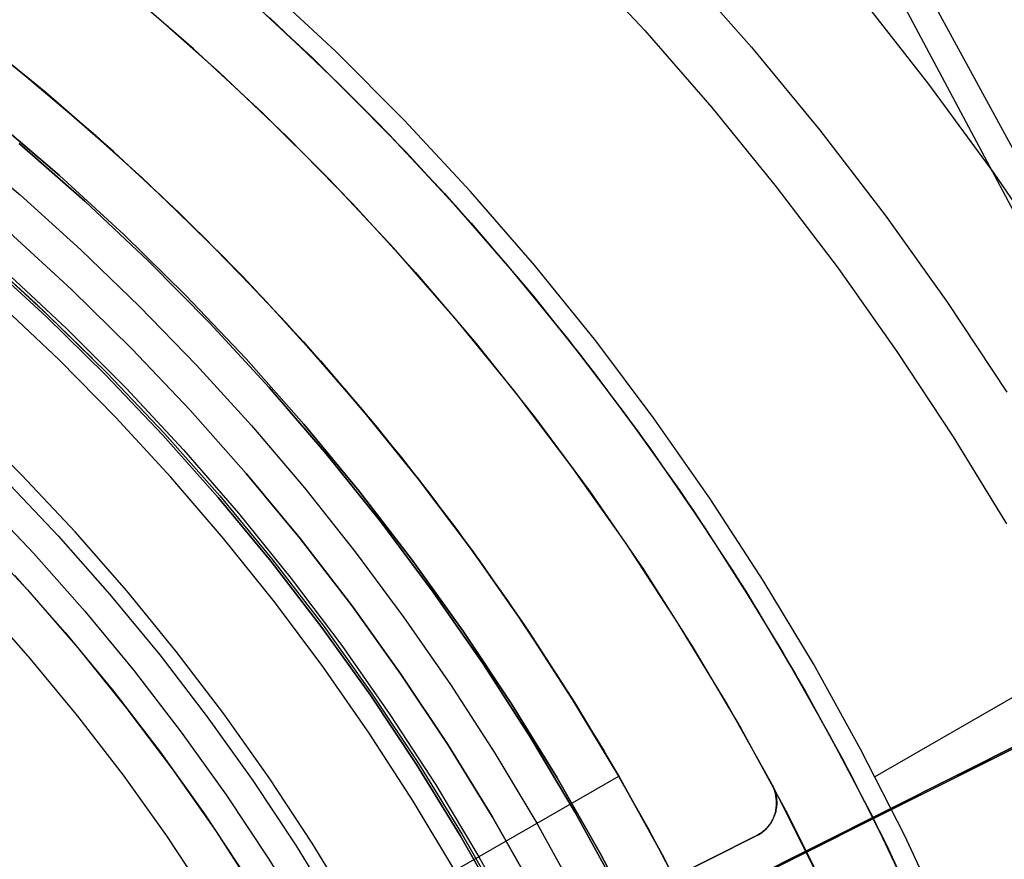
# Model space of a CAD drawing. Header units: millimetres. Extents: x 10802 to 11966, y -167 to 850.
# Tile 148 of 182: x 11427 to 11453, y 515 to 538. Entities that reach past the tile are written whole.
import ezdxf

# ---------------------------------------------------------------- set-up
doc = ezdxf.new("R2010")
doc.units = ezdxf.units.MM
for name, color, linetype in [('1', 7, 'Continuous'), ('color', 7, 'Continuous'), ('luz', 7, 'Continuous')]:
    doc.layers.add(name, color=color, linetype=linetype)

msp = doc.modelspace()

# ---------------------------------------------------------------- linework, layer by layer
at = {"layer": '1', "color": 29, "true_color": 0x4d342b}
for p, q in [((11486.118, 474.376, 59.449), (11430.016, 577.413, 59.561)), ((11429.749, 577.262, 65.657), (11484.873, 473.662, 65.657)), ((11435.124, 537.13, 65.657), (11433.205, 538.923, 65.657)), ((11432.833, 538.511, 46.264), (11434.737, 536.731, 46.264)), ((11432.833, 538.511, 34.462), (11434.737, 536.731, 34.462)), ((11432.833, 538.511, 40.363), (11434.737, 536.731, 40.363)), ((11451.118, 536.242, 59.543), (11449.56, 538.229, 59.551)), ((11427.327, 536.016, 42.462), (11425.452, 537.54, 42.462)), ((11425.452, 537.54, 51.512), (11427.327, 536.016, 51.512)), ((11436.978, 535.271, 65.657), (11435.124, 537.13, 65.657)), ((11426.438, 536.75, 59.568), (11428.197, 535.269, 59.568)), ((11426.439, 536.751, 60.562), (11428.198, 535.27, 60.562)), ((11426.439, 536.751, 60.065), (11428.198, 535.27, 60.065)), ((11434.737, 536.731, 46.264), (11436.578, 534.885, 46.264)), ((11434.737, 536.731, 34.462), (11436.578, 534.885, 34.462)), ((11434.737, 536.731, 40.363), (11436.578, 534.885, 40.363)), ((11452.877, 533.845, 59.534), (11451.118, 536.242, 59.543)), ((11429.147, 534.429, 42.462), (11427.327, 536.016, 42.462)), ((11427.327, 536.016, 51.512), (11429.147, 534.429, 51.512)), ((11428.197, 535.269, 59.568), (11429.907, 533.73, 59.568)), ((11428.198, 535.27, 60.562), (11429.908, 533.732, 60.562)), ((11428.198, 535.27, 60.065), (11429.908, 533.732, 60.065)), ((11438.767, 533.348, 65.657), (11436.978, 535.271, 65.657)), ((11436.578, 534.885, 46.264), (11438.354, 532.977, 46.264)), ((11436.578, 534.885, 34.462), (11438.354, 532.977, 34.462)), ((11436.578, 534.885, 40.363), (11438.354, 532.977, 40.363)), ((11424.947, 534.681, 63.109), (11426.629, 533.259, 63.109)), ((11430.912, 532.779, 42.462), (11429.147, 534.429, 42.462)), ((11429.147, 534.429, 51.512), (11430.912, 532.779, 51.512)), ((11454.554, 531.391, 59.524), (11452.877, 533.845, 59.534)), ((11429.907, 533.73, 59.568), (11431.565, 532.136, 59.568)), ((11429.908, 533.732, 60.562), (11431.566, 532.137, 60.562)), ((11429.908, 533.732, 60.065), (11431.566, 532.137, 60.065)), ((11440.488, 531.365, 65.657), (11438.767, 533.348, 65.657)), ((11426.629, 533.259, 63.109), (11428.263, 531.783, 63.109)), ((11432.618, 531.069, 42.462), (11430.912, 532.779, 42.462)), ((11430.912, 532.779, 51.512), (11432.618, 531.069, 51.512)), ((11438.354, 532.977, 46.264), (11440.063, 531.008, 46.264)), ((11438.354, 532.977, 34.462), (11440.063, 531.008, 34.462)), ((11438.354, 532.977, 40.363), (11440.063, 531.008, 40.363)), ((11431.565, 532.136, 59.568), (11433.17, 530.488, 59.568)), ((11431.566, 532.137, 60.562), (11433.171, 530.489, 60.562)), ((11431.566, 532.137, 60.065), (11433.171, 530.489, 60.065)), ((11428.263, 531.783, 63.109), (11429.848, 530.253, 63.109)), ((11426.232, 531.2, 76.062), (11427.886, 529.654, 76.062)), ((11442.139, 529.323, 65.657), (11440.488, 531.365, 65.657)), ((11434.263, 529.301, 42.462), (11432.618, 531.069, 42.462)), ((11432.618, 531.069, 51.512), (11434.263, 529.301, 51.512)), ((11440.063, 531.008, 46.264), (11441.701, 528.981, 46.264)), ((11440.063, 531.008, 34.462), (11441.701, 528.981, 34.462)), ((11440.063, 531.008, 40.363), (11441.701, 528.981, 40.363)), ((11433.17, 530.488, 59.568), (11434.719, 528.787, 59.568)), ((11433.171, 530.489, 60.562), (11434.72, 528.788, 60.562)), ((11433.171, 530.489, 60.065), (11434.72, 528.788, 60.065)), ((11427.68, 528.815, 65.657), (11426.096, 530.317, 65.657)), ((11429.848, 530.253, 63.109), (11431.381, 528.673, 63.109)), ((11427.886, 529.654, 76.062), (11429.485, 528.051, 76.062)), ((11435.846, 527.476, 42.462), (11434.263, 529.301, 42.462)), ((11434.263, 529.301, 51.512), (11435.846, 527.476, 51.512)), ((11443.718, 527.225, 65.657), (11442.139, 529.323, 65.657)), ((11429.212, 527.259, 65.657), (11427.68, 528.815, 65.657)), ((11434.719, 528.787, 59.568), (11436.21, 527.036, 59.568)), ((11434.72, 528.788, 60.562), (11436.211, 527.037, 60.562)), ((11434.72, 528.788, 60.065), (11436.211, 527.037, 60.065)), ((11441.701, 528.981, 46.264), (11443.269, 526.899, 46.264)), ((11441.701, 528.981, 34.462), (11443.269, 526.899, 34.462)), ((11441.701, 528.981, 40.363), (11443.269, 526.899, 40.363)), ((11431.381, 528.673, 63.109), (11432.862, 527.043, 63.109)), ((11429.485, 528.051, 76.062), (11431.028, 526.393, 76.062)), ((11437.365, 525.598, 42.462), (11435.846, 527.476, 42.462)), ((11435.846, 527.476, 51.512), (11437.365, 525.598, 51.512)), ((11430.691, 525.653, 65.657), (11429.212, 527.259, 65.657)), ((11445.224, 525.073, 65.657), (11443.718, 527.225, 65.657)), ((11432.862, 527.043, 63.109), (11434.289, 525.365, 63.109)), ((11436.21, 527.036, 59.568), (11437.644, 525.237, 59.568)), ((11436.211, 527.037, 60.562), (11437.644, 525.238, 60.562)), ((11436.211, 527.037, 60.065), (11437.644, 525.238, 60.065)), ((11443.269, 526.899, 46.264), (11444.763, 524.763, 46.264)), ((11443.269, 526.899, 34.462), (11444.763, 524.763, 34.462)), ((11443.269, 526.899, 40.363), (11444.763, 524.763, 40.363)), ((11431.028, 526.393, 76.062), (11432.512, 524.683, 76.062)), ((11432.114, 523.997, 65.657), (11430.691, 525.653, 65.657)), ((11438.818, 523.668, 42.462), (11437.365, 525.598, 42.462)), ((11437.365, 525.598, 51.512), (11438.818, 523.668, 51.512)), ((11434.289, 525.365, 63.109), (11435.659, 523.641, 63.109)), ((11437.644, 525.238, 60.562), (11439.017, 523.392, 60.562)), ((11437.644, 525.238, 60.065), (11439.017, 523.392, 60.065)), ((11437.644, 525.237, 59.568), (11439.016, 523.391, 59.568)), ((11446.653, 522.87, 65.657), (11445.224, 525.073, 65.657)), ((11432.512, 524.683, 76.062), (11433.936, 522.922, 76.062)), ((11444.763, 524.763, 46.264), (11446.182, 522.576, 46.264)), ((11444.763, 524.763, 34.462), (11446.182, 522.576, 34.462)), ((11444.763, 524.763, 40.363), (11446.182, 522.576, 40.363)), ((11425.417, 524.131, 70.562), (11426.825, 522.617, 70.562)), ((11433.481, 522.294, 65.657), (11432.114, 523.997, 65.657)), ((11435.659, 523.641, 63.109), (11436.972, 521.872, 63.109)), ((11440.202, 521.689, 42.462), (11438.818, 523.668, 42.462)), ((11438.818, 523.668, 51.512), (11440.202, 521.689, 51.512)), ((11439.016, 523.391, 59.568), (11440.327, 521.501, 59.568)), ((11439.017, 523.392, 60.562), (11440.328, 521.502, 60.562)), ((11439.017, 523.392, 60.065), (11440.328, 521.502, 60.065)), ((11433.936, 522.922, 76.062), (11435.297, 521.113, 76.062)), ((11448.005, 520.619, 65.657), (11446.653, 522.87, 65.657)), ((11449.667, 517.582, 65.657), (11458.722, 522.81, 65.657)), ((11426.825, 522.617, 70.562), (11428.181, 521.055, 70.562)), ((11446.182, 522.576, 46.264), (11447.524, 520.341, 46.264)), ((11446.182, 522.576, 34.462), (11447.524, 520.341, 34.462)), ((11446.182, 522.576, 40.363), (11447.524, 520.341, 40.363)), ((11434.789, 520.546, 65.657), (11433.481, 522.294, 65.657)), ((11436.972, 521.872, 63.109), (11438.226, 520.062, 63.109)), ((11441.517, 519.662, 42.462), (11440.202, 521.689, 42.462)), ((11440.202, 521.689, 51.512), (11441.517, 519.662, 51.512)), ((11440.327, 521.501, 59.568), (11441.575, 519.569, 59.568)), ((11440.328, 521.502, 60.562), (11441.576, 519.569, 60.562)), ((11440.328, 521.502, 60.065), (11441.576, 519.569, 60.065)), ((11435.297, 521.113, 76.062), (11436.595, 519.258, 76.062)), ((11428.181, 521.055, 70.562), (11429.481, 519.447, 70.562)), ((11436.036, 518.754, 65.657), (11434.789, 520.546, 65.657)), ((11449.278, 518.322, 65.657), (11448.005, 520.619, 65.657)), ((11447.524, 520.341, 46.264), (11448.788, 518.062, 46.264)), ((11447.524, 520.341, 34.462), (11448.788, 518.062, 34.462)), ((11447.524, 520.341, 40.363), (11448.788, 518.062, 40.363)), ((11438.226, 520.062, 63.109), (11439.42, 518.211, 63.109)), ((11442.761, 517.592, 42.462), (11441.517, 519.662, 42.462)), ((11441.517, 519.662, 51.512), (11442.761, 517.592, 51.512)), ((11441.575, 519.569, 59.568), (11442.759, 517.596, 59.568)), ((11441.576, 519.569, 60.562), (11442.759, 517.596, 60.562)), ((11441.576, 519.569, 60.065), (11442.759, 517.596, 60.065)), ((11429.481, 519.447, 70.562), (11430.725, 517.794, 70.562)), ((11436.595, 519.258, 76.062), (11437.828, 517.358, 76.062)), ((11437.223, 516.921, 65.657), (11436.036, 518.754, 65.657)), ((11439.42, 518.211, 63.109), (11440.553, 516.323, 63.109)), ((11450.471, 515.983, 65.657), (11449.278, 518.322, 65.657)), ((11448.788, 518.062, 46.264), (11449.972, 515.739, 46.264)), ((11448.788, 518.062, 34.462), (11449.972, 515.739, 34.462)), ((11448.788, 518.062, 40.363), (11449.972, 515.739, 40.363)), ((11430.725, 517.794, 70.562), (11431.91, 516.1, 70.562)), ((11438.346, 515.049, 65.657), (11442.759, 517.596, 60.562)), ((11442.759, 517.596, 59.568), (11443.876, 515.584, 59.568)), ((11442.759, 517.596, 60.562), (11442.759, 517.596, 59.568)), ((11442.759, 517.596, 60.562), (11443.876, 515.584, 60.562)), ((11442.759, 517.596, 60.065), (11443.876, 515.584, 60.065)), ((11443.932, 515.479, 42.462), (11442.761, 517.592, 42.462)), ((11442.761, 517.592, 51.512), (11443.932, 515.479, 51.512)), ((11437.828, 517.358, 76.062), (11438.994, 515.417, 76.062)), ((11438.346, 515.049, 65.657), (11437.223, 516.921, 65.657)), ((11440.553, 516.323, 63.109), (11441.623, 514.396, 63.109)), ((11431.91, 516.1, 70.562), (11433.036, 514.365, 70.562)), ((11451.582, 513.603, 65.657), (11450.471, 515.983, 65.657)), ((11443.876, 515.584, 59.568), (11444.926, 513.537, 59.568)), ((11443.876, 515.584, 60.562), (11444.926, 513.537, 60.562)), ((11443.876, 515.584, 60.065), (11444.926, 513.537, 60.065)), ((11449.972, 515.739, 46.264), (11451.074, 513.377, 46.264)), ((11449.972, 515.739, 34.462), (11451.074, 513.377, 34.462)), ((11449.972, 515.739, 40.363), (11451.074, 513.377, 40.363)), ((11438.994, 515.417, 76.062), (11440.092, 513.437, 76.062)), ((11445.029, 513.327, 42.462), (11443.932, 515.479, 42.462)), ((11443.932, 515.479, 51.512), (11445.029, 513.327, 51.512))]:
    msp.add_line(p, q, dxfattribs=at)
at = {"layer": '1', "color": 250, "true_color": 0x111111}
for p, q in [((11424.958, 537.923, 47.3), (11426.834, 536.427, 47.3)), ((11424.958, 537.923, 56.8), (11426.834, 536.427, 56.8)), ((11424.958, 537.923, 52.05), (11426.834, 536.427, 52.05)), ((11426.834, 536.427, 47.3), (11428.657, 534.868, 47.3)), ((11426.834, 536.427, 56.8), (11428.657, 534.868, 56.8)), ((11426.834, 536.427, 52.05), (11428.657, 534.868, 52.05)), ((11427.693, 533.779, 56.8), (11425.908, 535.307, 56.8)), ((11425.908, 535.307, 58.12), (11427.693, 533.779, 58.12)), ((11425.908, 535.307, 57.46), (11427.693, 533.779, 57.46)), ((11428.376, 533.093, 45.792), (11426.608, 534.65, 45.792)), ((11426.608, 534.65, 45.792), (11428.376, 533.093, 45.792)), ((11428.657, 534.868, 47.3), (11430.425, 533.246, 47.3)), ((11428.657, 534.868, 56.8), (11430.425, 533.246, 56.8)), ((11428.657, 534.868, 52.05), (11430.425, 533.246, 52.05)), ((11429.424, 532.192, 56.8), (11427.693, 533.779, 56.8)), ((11427.693, 533.779, 58.12), (11429.424, 532.192, 58.12)), ((11427.693, 533.779, 57.46), (11429.424, 532.192, 57.46)), ((11430.089, 531.476, 45.792), (11428.376, 533.093, 45.792)), ((11428.376, 533.093, 45.792), (11430.089, 531.476, 45.792)), ((11430.425, 533.246, 47.3), (11432.136, 531.564, 47.3)), ((11430.425, 533.246, 56.8), (11432.136, 531.564, 56.8)), ((11430.425, 533.246, 52.05), (11432.136, 531.564, 52.05)), ((11428.018, 530.711, 258.714), (11426.339, 532.252, 258.714)), ((11426.339, 532.252, 282.75), (11428.018, 530.711, 282.75)), ((11426.339, 532.252, 270.732), (11428.018, 530.711, 270.732)), ((11431.099, 530.545, 56.8), (11429.424, 532.192, 56.8)), ((11429.424, 532.192, 58.12), (11431.099, 530.545, 58.12)), ((11429.424, 532.192, 57.46), (11431.099, 530.545, 57.46)), ((11425.471, 531.766, 61.1), (11427.049, 530.336, 61.1)), ((11427.33, 529.986, 282.75), (11425.676, 531.503, 282.75)), ((11427.33, 529.986, 258.715), (11425.676, 531.503, 258.715)), ((11425.676, 531.503, 270.733), (11427.33, 529.986, 270.733)), ((11425.717, 531.549, 61.1), (11427.372, 530.031, 61.1)), ((11431.745, 529.801, 45.792), (11430.089, 531.476, 45.792)), ((11430.089, 531.476, 45.792), (11431.745, 529.801, 45.792)), ((11432.136, 531.564, 47.3), (11433.788, 529.824, 47.3)), ((11432.136, 531.564, 56.8), (11433.788, 529.824, 56.8)), ((11432.136, 531.564, 52.05), (11433.788, 529.824, 52.05)), ((11429.644, 529.114, 258.714), (11428.018, 530.711, 258.714)), ((11428.018, 530.711, 282.75), (11429.644, 529.114, 282.75)), ((11428.018, 530.711, 270.732), (11429.644, 529.114, 270.732)), ((11432.717, 528.841, 56.8), (11431.099, 530.545, 56.8)), ((11431.099, 530.545, 58.12), (11432.717, 528.841, 58.12)), ((11431.099, 530.545, 57.46), (11432.717, 528.841, 57.46)), ((11427.049, 530.336, 61.1), (11428.579, 528.855, 61.1)), ((11428.93, 528.413, 282.75), (11427.33, 529.986, 282.75)), ((11428.93, 528.413, 258.715), (11427.33, 529.986, 258.715)), ((11427.33, 529.986, 270.733), (11428.93, 528.413, 270.733)), ((11427.372, 530.031, 61.1), (11428.974, 528.456, 61.1)), ((11433.342, 528.069, 45.792), (11431.745, 529.801, 45.792)), ((11431.745, 529.801, 45.792), (11433.342, 528.069, 45.792)), ((11433.788, 529.824, 47.3), (11435.379, 528.028, 47.3)), ((11433.788, 529.824, 56.8), (11435.379, 528.028, 56.8)), ((11433.788, 529.824, 52.05), (11435.379, 528.028, 52.05)), ((11431.212, 527.462, 258.714), (11429.644, 529.114, 258.714)), ((11429.644, 529.114, 282.75), (11431.212, 527.462, 282.75)), ((11429.644, 529.114, 270.732), (11431.212, 527.462, 270.732)), ((11434.274, 527.083, 56.8), (11432.717, 528.841, 56.8)), ((11432.717, 528.841, 58.12), (11434.274, 527.083, 58.12)), ((11432.717, 528.841, 57.46), (11434.274, 527.083, 57.46)), ((11430.476, 526.786, 282.75), (11428.93, 528.413, 282.75)), ((11430.476, 526.786, 258.715), (11428.93, 528.413, 258.715)), ((11428.93, 528.413, 270.733), (11430.476, 526.786, 270.733)), ((11428.974, 528.456, 61.1), (11430.521, 526.827, 61.1)), ((11434.879, 526.283, 45.792), (11433.342, 528.069, 45.792)), ((11433.342, 528.069, 45.792), (11434.879, 526.283, 45.792)), ((11435.379, 528.028, 47.3), (11436.907, 526.179, 47.3)), ((11435.379, 528.028, 56.8), (11436.907, 526.179, 56.8)), ((11435.379, 528.028, 52.05), (11436.907, 526.179, 52.05)), ((11432.723, 525.756, 258.714), (11431.212, 527.462, 258.714)), ((11431.212, 527.462, 282.75), (11432.723, 525.756, 282.75)), ((11431.212, 527.462, 270.732), (11432.723, 525.756, 270.732)), ((11435.77, 525.272, 56.8), (11434.274, 527.083, 56.8)), ((11434.274, 527.083, 58.12), (11435.77, 525.272, 58.12)), ((11434.274, 527.083, 57.46), (11435.77, 525.272, 57.46)), ((11431.964, 525.106, 282.75), (11430.476, 526.786, 282.75)), ((11431.964, 525.106, 258.715), (11430.476, 526.786, 258.715)), ((11430.476, 526.786, 270.733), (11431.964, 525.106, 270.733)), ((11430.521, 526.827, 61.1), (11432.01, 525.146, 61.1)), ((11436.352, 524.445, 45.792), (11434.879, 526.283, 45.792)), ((11434.879, 526.283, 45.792), (11436.352, 524.445, 45.792)), ((11436.907, 526.179, 47.3), (11438.37, 524.277, 47.3)), ((11436.907, 526.179, 56.8), (11438.37, 524.277, 56.8)), ((11436.907, 526.179, 52.05), (11438.37, 524.277, 52.05)), ((11434.175, 524, 258.714), (11432.723, 525.756, 258.714)), ((11432.723, 525.756, 282.75), (11434.175, 524, 282.75)), ((11432.723, 525.756, 270.732), (11434.175, 524, 270.732)), ((11425.563, 525.104, 241.281), (11426.996, 523.595, 241.281)), ((11433.393, 523.376, 282.75), (11431.964, 525.106, 282.75)), ((11433.393, 523.376, 258.715), (11431.964, 525.106, 258.715)), ((11431.964, 525.106, 270.733), (11433.393, 523.376, 270.733)), ((11432.01, 525.146, 61.1), (11433.441, 523.414, 61.1)), ((11437.203, 523.411, 56.8), (11435.77, 525.272, 56.8)), ((11435.77, 525.272, 58.12), (11437.203, 523.411, 58.12)), ((11435.77, 525.272, 57.46), (11437.203, 523.411, 57.46)), ((11437.761, 522.556, 45.792), (11436.352, 524.445, 45.792)), ((11436.352, 524.445, 45.792), (11437.761, 522.556, 45.792)), ((11438.37, 524.277, 47.3), (11439.767, 522.327, 47.3)), ((11438.37, 524.277, 56.8), (11439.767, 522.327, 56.8)), ((11438.37, 524.277, 52.05), (11439.767, 522.327, 52.05)), ((11435.564, 522.194, 258.714), (11434.175, 524, 258.714)), ((11434.175, 524, 282.75), (11435.564, 522.194, 282.75)), ((11434.175, 524, 270.732), (11435.564, 522.194, 270.732)), ((11426.996, 523.595, 241.281), (11428.376, 522.037, 241.281)), ((11434.761, 521.598, 282.75), (11433.393, 523.376, 282.75)), ((11434.761, 521.598, 258.715), (11433.393, 523.376, 258.715)), ((11433.393, 523.376, 270.733), (11434.761, 521.598, 270.733)), ((11433.441, 523.414, 61.1), (11434.811, 521.634, 61.1)), ((11438.571, 521.501, 56.8), (11437.203, 523.411, 56.8)), ((11437.203, 523.411, 58.12), (11438.571, 521.501, 58.12)), ((11437.203, 523.411, 57.46), (11438.571, 521.501, 57.46)), ((11439.103, 520.621, 45.792), (11437.761, 522.556, 45.792)), ((11437.761, 522.556, 45.792), (11439.103, 520.621, 45.792)), ((11425.558, 522.275, 236.621), (11426.893, 520.768, 236.621)), ((11436.891, 520.341, 258.714), (11435.564, 522.194, 258.714)), ((11435.564, 522.194, 282.75), (11436.891, 520.341, 282.75)), ((11435.564, 522.194, 270.732), (11436.891, 520.341, 270.732)), ((11439.767, 522.327, 47.3), (11441.096, 520.329, 47.3)), ((11439.767, 522.327, 56.8), (11441.096, 520.329, 56.8)), ((11439.767, 522.327, 52.05), (11441.096, 520.329, 52.05)), ((11428.376, 522.037, 241.281), (11429.702, 520.432, 241.281)), ((11434.811, 521.634, 61.1), (11436.118, 519.808, 61.1)), ((11436.068, 519.773, 282.75), (11434.761, 521.598, 282.75)), ((11436.068, 519.773, 258.715), (11434.761, 521.598, 258.715)), ((11434.761, 521.598, 270.733), (11436.068, 519.773, 270.733)), ((11439.871, 519.545, 56.8), (11438.571, 521.501, 56.8)), ((11438.571, 521.501, 58.12), (11439.871, 519.545, 58.12)), ((11438.571, 521.501, 57.46), (11439.871, 519.545, 57.46)), ((11426.893, 520.768, 236.621), (11428.175, 519.215, 236.621)), ((11440.378, 518.639, 45.792), (11439.103, 520.621, 45.792)), ((11439.103, 520.621, 45.792), (11440.378, 518.64, 45.792)), ((11429.702, 520.432, 241.281), (11430.971, 518.783, 241.281)), ((11438.153, 518.444, 258.714), (11436.891, 520.341, 258.714)), ((11436.891, 520.341, 282.75), (11438.153, 518.444, 282.75)), ((11436.891, 520.341, 270.732), (11438.153, 518.444, 270.732)), ((11441.096, 520.329, 47.3), (11442.355, 518.286, 47.3)), ((11441.096, 520.329, 56.8), (11442.355, 518.286, 56.8)), ((11441.096, 520.329, 52.05), (11442.355, 518.286, 52.05)), ((11437.311, 517.905, 282.75), (11436.068, 519.773, 282.75)), ((11437.311, 517.905, 258.715), (11436.068, 519.773, 258.715)), ((11436.068, 519.773, 270.733), (11437.311, 517.905, 270.733)), ((11436.118, 519.808, 61.1), (11437.362, 517.938, 61.1)), ((11441.104, 517.545, 56.8), (11439.871, 519.545, 56.8)), ((11439.871, 519.545, 58.12), (11441.104, 517.545, 58.12)), ((11439.871, 519.545, 57.46), (11441.104, 517.545, 57.46)), ((11428.175, 519.215, 236.621), (11429.403, 517.62, 236.621)), ((11430.971, 518.783, 241.281), (11432.182, 517.091, 241.281)), ((11439.348, 516.504, 258.714), (11438.153, 518.444, 258.714)), ((11438.153, 518.444, 282.75), (11439.348, 516.504, 282.75)), ((11438.153, 518.444, 270.732), (11439.348, 516.504, 270.732)), ((11440.378, 518.64, 45.792), (11441.583, 516.615, 45.792)), ((11441.583, 516.615, 45.792), (11440.378, 518.639, 45.792)), ((11442.355, 518.286, 47.3), (11443.542, 516.202, 47.3)), ((11442.355, 518.286, 56.8), (11443.542, 516.202, 56.8)), ((11442.355, 518.286, 52.05), (11443.542, 516.202, 52.05)), ((11438.488, 515.994, 282.75), (11437.311, 517.905, 282.75)), ((11438.488, 515.994, 258.715), (11437.311, 517.905, 258.715)), ((11437.311, 517.905, 270.733), (11438.488, 515.994, 270.733)), ((11437.362, 517.938, 61.1), (11438.541, 516.026, 61.1)), ((11429.403, 517.62, 236.621), (11430.576, 515.982, 236.621)), ((11442.267, 515.504, 56.8), (11441.104, 517.545, 56.8)), ((11441.104, 517.545, 58.12), (11442.267, 515.504, 58.12)), ((11441.104, 517.545, 57.46), (11442.267, 515.504, 57.46)), ((11432.182, 517.091, 241.281), (11433.335, 515.358, 241.281)), ((11442.718, 514.551, 45.792), (11441.583, 516.615, 45.792)), ((11441.583, 516.615, 45.792), (11442.718, 514.551, 45.792)), ((11440.476, 514.524, 258.714), (11439.348, 516.504, 258.714)), ((11439.348, 516.504, 282.75), (11440.476, 514.524, 282.75)), ((11439.348, 516.504, 270.732), (11440.476, 514.524, 270.732)), ((11443.542, 516.202, 47.3), (11444.657, 514.077, 47.3)), ((11443.542, 516.202, 56.8), (11444.657, 514.077, 56.8)), ((11443.542, 516.202, 52.05), (11444.657, 514.077, 52.05)), ((11430.576, 515.982, 236.621), (11431.691, 514.306, 236.621)), ((11439.599, 514.045, 282.75), (11438.488, 515.994, 282.75)), ((11439.599, 514.045, 258.715), (11438.488, 515.994, 258.715)), ((11438.488, 515.994, 270.733), (11439.599, 514.045, 270.733)), ((11438.541, 516.026, 61.1), (11439.653, 514.074, 61.1)), ((11443.358, 513.424, 56.8), (11442.267, 515.504, 56.8)), ((11442.267, 515.504, 58.12), (11443.358, 513.424, 58.12)), ((11442.267, 515.504, 57.46), (11443.358, 513.424, 57.46)), ((11433.335, 515.358, 241.281), (11434.427, 513.587, 241.281))]:
    msp.add_line(p, q, dxfattribs=at)
at = {"layer": 'color', "color": 254, "true_color": 0xcad1ee}
for p, q in [((11449.621, 516.45, 13.408), (11518.81, 551.125, -19.579)), ((11515.777, 549.605, -20.307), (11437.186, 510.218, 17.162)), ((11441.588, 539.703, 8.272), (11443.463, 537.69, 8.272)), ((11444.422, 539.409, 9.65), (11446.338, 537.241, 9.65)), ((11431.302, 537.198, 14.26), (11429.385, 538.859, 14.26)), ((11432.618, 538.705, 13.408), (11434.496, 536.963, 13.408)), ((11430.11, 538.244, 34.462), (11431.993, 536.571, 34.462)), ((11430.11, 538.244, 24.361), (11431.993, 536.571, 24.361)), ((11433.347, 538.042, 34.462), (11435.222, 536.257, 34.462)), ((11433.347, 538.042, 23.935), (11435.222, 536.257, 23.935)), ((11443.463, 537.69, 8.272), (11445.27, 535.615, 8.272)), ((11433.161, 535.472, 14.26), (11431.302, 537.198, 14.26)), ((11446.338, 537.241, 9.65), (11448.177, 535.007, 9.65)), ((11434.496, 536.963, 13.408), (11436.313, 535.159, 13.408)), ((11431.993, 536.571, 34.462), (11433.818, 534.833, 34.462)), ((11431.993, 536.571, 24.361), (11433.818, 534.833, 24.361)), ((11435.222, 536.257, 34.462), (11437.034, 534.408, 34.462)), ((11435.222, 536.257, 23.935), (11437.034, 534.408, 23.935)), ((11434.959, 533.683, 14.26), (11433.161, 535.472, 14.26)), ((11445.27, 535.615, 8.272), (11447.006, 533.48, 8.272)), ((11436.313, 535.159, 13.408), (11438.068, 533.294, 13.408)), ((11448.177, 535.007, 9.65), (11449.938, 532.712, 9.65)), ((11433.818, 534.833, 34.462), (11435.582, 533.033, 34.462)), ((11433.818, 534.833, 24.361), (11435.582, 533.033, 24.361)), ((11437.034, 534.408, 34.462), (11438.782, 532.497, 34.462)), ((11437.034, 534.408, 23.935), (11438.782, 532.497, 23.935)), ((11436.694, 531.832, 14.26), (11434.959, 533.683, 14.26)), ((11438.068, 533.294, 13.408), (11439.758, 531.369, 13.408)), ((11447.006, 533.48, 8.272), (11448.669, 531.289, 8.272)), ((11435.582, 533.033, 34.462), (11437.283, 531.173, 34.462)), ((11435.582, 533.033, 24.361), (11437.283, 531.173, 24.361)), ((11438.782, 532.497, 34.462), (11440.462, 530.527, 34.462)), ((11438.782, 532.497, 23.935), (11440.462, 530.527, 23.935)), ((11449.938, 532.712, 9.65), (11451.619, 530.357, 9.65)), ((11438.363, 529.922, 14.26), (11436.694, 531.832, 14.26)), ((11437.283, 531.173, 34.462), (11438.918, 529.256, 34.462)), ((11437.283, 531.173, 24.361), (11438.918, 529.256, 24.361)), ((11439.758, 531.369, 13.408), (11441.381, 529.389, 13.408)), ((11448.669, 531.289, 8.272), (11450.258, 529.043, 8.272)), ((11440.462, 530.527, 34.462), (11442.073, 528.501, 34.462)), ((11440.462, 530.527, 23.935), (11442.073, 528.501, 23.935)), ((11451.619, 530.357, 9.65), (11453.218, 527.945, 9.65)), ((11439.965, 527.955, 14.26), (11438.363, 529.922, 14.26)), ((11441.381, 529.389, 13.408), (11442.936, 527.354, 13.408)), ((11438.918, 529.256, 34.462), (11440.487, 527.283, 34.462)), ((11438.918, 529.256, 24.361), (11440.487, 527.283, 24.361)), ((11450.258, 529.043, 8.272), (11451.771, 526.744, 8.272)), ((11442.073, 528.501, 34.462), (11443.614, 526.42, 34.462)), ((11442.073, 528.501, 23.935), (11443.614, 526.42, 23.935)), ((11441.497, 525.934, 14.26), (11439.965, 527.955, 14.26)), ((11426.663, 525.718, 21.262), (11425.165, 527.207, 21.262)), ((11426.663, 525.718, 19.162), (11425.165, 527.207, 19.162)), ((11426.663, 525.718, 20.212), (11425.165, 527.207, 20.212)), ((11440.487, 527.283, 34.462), (11441.986, 525.258, 34.462)), ((11440.487, 527.283, 24.361), (11441.986, 525.258, 24.361)), ((11442.936, 527.354, 13.408), (11444.42, 525.267, 13.408)), ((11451.771, 526.744, 8.272), (11453.205, 524.397, 8.272)), ((11443.614, 526.42, 34.462), (11445.081, 524.287, 34.462)), ((11443.614, 526.42, 23.935), (11445.081, 524.287, 23.935)), ((11442.959, 523.861, 14.26), (11441.497, 525.934, 14.26)), ((11426.203, 525.605, 17.162), (11427.653, 524.074, 17.162)), ((11428.109, 524.179, 21.262), (11426.663, 525.718, 21.262)), ((11428.109, 524.179, 19.162), (11426.663, 525.718, 19.162)), ((11428.109, 524.179, 20.212), (11426.663, 525.718, 20.212)), ((11441.986, 525.258, 34.462), (11443.414, 523.182, 34.462)), ((11441.986, 525.258, 24.361), (11443.414, 523.182, 24.361)), ((11444.42, 525.267, 13.408), (11445.833, 523.13, 13.408)), ((11445.081, 524.287, 34.462), (11446.474, 522.104, 34.462)), ((11445.081, 524.287, 23.935), (11446.474, 522.104, 23.935)), ((11427.653, 524.074, 17.162), (11429.049, 522.493, 17.162)), ((11429.502, 522.591, 21.262), (11428.109, 524.179, 21.262)), ((11429.502, 522.591, 19.162), (11428.109, 524.179, 19.162)), ((11429.502, 522.591, 20.212), (11428.109, 524.179, 20.212)), ((11444.347, 521.738, 14.26), (11442.959, 523.861, 14.26)), ((11426.486, 523.004, 19.162), (11427.846, 521.464, 19.162)), ((11426.486, 523.004, 17.162), (11427.846, 521.464, 17.162)), ((11426.486, 523.004, 18.162), (11427.846, 521.464, 18.162)), ((11443.414, 523.182, 34.462), (11444.77, 521.057, 34.462)), ((11443.414, 523.182, 24.361), (11444.77, 521.057, 24.361)), ((11445.833, 523.13, 13.408), (11447.171, 520.947, 13.408)), ((11429.049, 522.493, 17.162), (11430.39, 520.865, 17.162)), ((11430.839, 520.956, 21.262), (11429.502, 522.591, 21.262)), ((11430.839, 520.956, 19.162), (11429.502, 522.591, 19.162)), ((11430.839, 520.956, 20.212), (11429.502, 522.591, 20.212)), ((11446.474, 522.104, 34.462), (11447.791, 519.875, 34.462)), ((11446.474, 522.104, 23.935), (11447.791, 519.875, 23.935)), ((11445.661, 519.568, 14.26), (11444.347, 521.738, 14.26)), ((11427.846, 521.464, 19.162), (11429.152, 519.879, 19.162)), ((11427.846, 521.464, 17.162), (11429.152, 519.879, 17.162)), ((11427.846, 521.464, 18.162), (11429.152, 519.879, 18.162)), ((11430.39, 520.865, 17.162), (11431.673, 519.192, 17.162)), ((11432.119, 519.276, 21.262), (11430.839, 520.956, 21.262)), ((11432.119, 519.276, 19.162), (11430.839, 520.956, 19.162)), ((11432.119, 519.276, 20.212), (11430.839, 520.956, 20.212)), ((11444.77, 521.057, 34.462), (11446.052, 518.888, 34.462)), ((11444.77, 521.057, 24.361), (11446.052, 518.888, 24.361)), ((11447.171, 520.947, 13.408), (11448.434, 518.719, 13.408)), ((11429.152, 519.879, 19.162), (11430.402, 518.249, 19.162)), ((11429.152, 519.879, 17.162), (11430.402, 518.249, 17.162)), ((11429.152, 519.879, 18.162), (11430.402, 518.249, 18.162)), ((11447.791, 519.875, 34.462), (11449.031, 517.602, 34.462)), ((11447.791, 519.875, 23.935), (11449.031, 517.602, 23.935)), ((11446.899, 517.354, 14.26), (11445.661, 519.568, 14.26)), ((11433.341, 517.553, 21.262), (11432.119, 519.276, 21.262)), ((11433.341, 517.553, 19.162), (11432.119, 519.276, 19.162)), ((11433.341, 517.553, 20.212), (11432.119, 519.276, 20.212)), ((11431.673, 519.192, 17.162), (11432.899, 517.476, 17.162)), ((11446.052, 518.888, 34.462), (11447.258, 516.675, 34.462)), ((11446.052, 518.888, 24.361), (11447.258, 516.675, 24.361)), ((11448.434, 518.719, 13.408), (11449.621, 516.45, 13.408)), ((11430.402, 518.249, 19.162), (11431.595, 516.577, 19.162)), ((11430.402, 518.249, 17.162), (11431.595, 516.577, 17.162)), ((11430.402, 518.249, 18.162), (11431.595, 516.577, 18.162)), ((11432.899, 517.476, 17.162), (11434.064, 515.718, 17.162)), ((11434.503, 515.789, 21.262), (11433.341, 517.553, 21.262)), ((11434.503, 515.789, 19.162), (11433.341, 517.553, 19.162)), ((11434.503, 515.789, 20.212), (11433.341, 517.553, 20.212)), ((11449.031, 517.602, 34.462), (11450.191, 515.287, 34.462)), ((11449.031, 517.602, 23.935), (11450.191, 515.287, 23.935)), ((11448.716, 513.728, 21.262), (11446.899, 517.354, 21.262)), ((11446.899, 517.354, 21.262), (11446.915, 517.323, 21.262)), ((11446.899, 517.354, 21.262), (11446.899, 517.354, 14.26)), ((11446.914, 517.321, 14.261), (11446.899, 517.354, 14.26)), ((11446.899, 517.354, 17.761), (11446.915, 517.323, 17.761)), ((11446.912, 517.329, 21.262), (11446.912, 517.329, 14.261)), ((11446.928, 517.288, 14.263), (11446.914, 517.321, 14.261)), ((11446.915, 517.323, 21.262), (11446.93, 517.291, 21.262)), ((11446.915, 517.323, 17.761), (11446.93, 517.291, 17.761)), ((11446.941, 517.254, 14.264), (11446.928, 517.288, 14.263)), ((11446.93, 517.291, 21.262), (11446.943, 517.26, 21.262)), ((11446.93, 517.291, 17.761), (11446.943, 517.26, 17.761)), ((11446.953, 517.22, 14.267), (11446.941, 517.254, 14.264)), ((11446.943, 517.26, 21.262), (11446.956, 517.227, 21.262)), ((11446.943, 517.26, 17.761), (11446.956, 517.227, 17.761)), ((11446.964, 517.185, 14.27), (11446.953, 517.22, 14.267)), ((11446.956, 517.227, 21.262), (11446.967, 517.194, 21.262)), ((11446.956, 517.227, 17.761), (11446.967, 517.194, 17.761)), ((11446.974, 517.15, 14.273), (11446.964, 517.185, 14.27)), ((11446.967, 517.194, 21.262), (11446.978, 517.161, 21.262)), ((11446.967, 517.194, 17.761), (11446.978, 517.161, 17.761)), ((11446.983, 517.115, 14.277), (11446.974, 517.15, 14.273)), ((11446.978, 517.161, 21.262), (11446.987, 517.128, 21.262)), ((11446.978, 517.161, 17.761), (11446.987, 517.128, 17.761)), ((11446.99, 517.08, 14.281), (11446.983, 517.115, 14.277)), ((11446.987, 517.128, 21.262), (11446.995, 517.094, 21.262)), ((11446.987, 517.128, 17.761), (11446.995, 517.094, 17.761)), ((11446.997, 517.045, 14.285), (11446.99, 517.08, 14.281)), ((11446.995, 517.094, 21.262), (11447.002, 517.06, 21.262)), ((11446.995, 517.094, 17.761), (11447.002, 517.06, 17.761)), ((11447.002, 517.009, 14.291), (11446.997, 517.045, 14.285)), ((11447.002, 517.06, 21.262), (11447.007, 517.025, 21.262)), ((11447.002, 517.06, 17.761), (11447.007, 517.025, 17.761)), ((11447.006, 516.974, 14.296), (11447.002, 517.009, 14.291)), ((11447.009, 516.938, 14.302), (11447.006, 516.974, 14.296)), ((11447.007, 517.025, 21.262), (11447.012, 516.991, 21.262)), ((11447.007, 517.025, 17.761), (11447.012, 516.991, 17.761)), ((11447.011, 516.902, 14.309), (11447.009, 516.938, 14.302)), ((11447.009, 516.796, 14.331), (11447.01, 516.831, 14.323)), ((11447.01, 516.831, 14.323), (11447.011, 516.867, 14.316)), ((11447.011, 516.867, 14.316), (11447.011, 516.902, 14.309)), ((11447.012, 516.991, 21.262), (11447.015, 516.956, 21.262)), ((11447.012, 516.991, 17.761), (11447.015, 516.956, 17.761)), ((11447.015, 516.956, 21.262), (11447.017, 516.922, 21.262)), ((11447.015, 516.956, 17.761), (11447.017, 516.922, 17.761)), ((11447.017, 516.852, 21.262), (11447.016, 516.817, 21.262)), ((11447.017, 516.852, 17.761), (11447.016, 516.817, 17.761)), ((11447.017, 516.922, 21.262), (11447.018, 516.887, 21.262)), ((11447.017, 516.922, 17.761), (11447.018, 516.887, 17.761)), ((11447.018, 516.887, 21.262), (11447.017, 516.852, 21.262)), ((11447.018, 516.887, 17.761), (11447.017, 516.852, 17.761)), ((11431.595, 516.577, 19.162), (11432.73, 514.865, 19.162)), ((11431.595, 516.577, 17.162), (11432.73, 514.865, 17.162)), ((11431.595, 516.577, 18.162), (11432.73, 514.865, 18.162)), ((11446.971, 516.579, 21.262), (11446.96, 516.546, 21.262)), ((11446.971, 516.579, 17.761), (11446.96, 516.546, 17.761)), ((11446.963, 516.555, 14.396), (11446.973, 516.588, 14.385)), ((11446.981, 516.612, 21.262), (11446.971, 516.579, 21.262)), ((11446.981, 516.612, 17.761), (11446.971, 516.579, 17.761)), ((11446.973, 516.588, 14.385), (11446.982, 516.622, 14.375)), ((11446.99, 516.646, 21.262), (11446.981, 516.612, 21.262)), ((11446.99, 516.646, 17.761), (11446.981, 516.612, 17.761)), ((11446.982, 516.622, 14.375), (11446.99, 516.656, 14.366)), ((11446.99, 516.656, 14.366), (11446.996, 516.691, 14.356)), ((11446.997, 516.68, 21.262), (11446.99, 516.646, 21.262)), ((11446.997, 516.68, 17.761), (11446.99, 516.646, 17.761)), ((11446.996, 516.691, 14.356), (11447.001, 516.726, 14.347)), ((11447.004, 516.714, 21.262), (11446.997, 516.68, 21.262)), ((11447.004, 516.714, 17.761), (11446.997, 516.68, 17.761)), ((11447.001, 516.726, 14.347), (11447.006, 516.761, 14.339)), ((11447.009, 516.748, 21.262), (11447.004, 516.714, 21.262)), ((11447.009, 516.748, 17.761), (11447.004, 516.714, 17.761)), ((11447.006, 516.761, 14.339), (11447.009, 516.796, 14.331)), ((11447.013, 516.783, 21.262), (11447.009, 516.748, 21.262)), ((11447.013, 516.783, 17.761), (11447.009, 516.748, 17.761)), ((11447.016, 516.817, 21.262), (11447.013, 516.783, 21.262)), ((11447.016, 516.817, 17.761), (11447.013, 516.783, 17.761)), ((11447.258, 516.675, 34.462), (11448.387, 514.422, 34.462)), ((11447.258, 516.675, 24.361), (11448.387, 514.422, 24.361)), ((11446.832, 516.3, 21.262), (11446.811, 516.272, 21.262)), ((11446.832, 516.3, 17.761), (11446.811, 516.272, 17.761)), ((11446.825, 516.281, 14.502), (11446.845, 516.308, 14.489)), ((11446.851, 516.329, 21.262), (11446.832, 516.3, 21.262)), ((11446.851, 516.329, 17.761), (11446.832, 516.3, 17.761)), ((11446.845, 516.308, 14.489), (11446.863, 516.337, 14.477)), ((11446.87, 516.358, 21.262), (11446.851, 516.329, 21.262)), ((11446.87, 516.358, 17.761), (11446.851, 516.329, 17.761)), ((11446.863, 516.337, 14.477), (11446.881, 516.366, 14.464)), ((11446.888, 516.388, 21.262), (11446.87, 516.358, 21.262)), ((11446.888, 516.388, 17.761), (11446.87, 516.358, 17.761)), ((11446.881, 516.366, 14.464), (11446.897, 516.396, 14.452)), ((11446.904, 516.419, 21.262), (11446.888, 516.388, 21.262)), ((11446.904, 516.419, 17.761), (11446.888, 516.388, 17.761)), ((11446.897, 516.396, 14.452), (11446.912, 516.427, 14.44)), ((11446.92, 516.45, 21.262), (11446.904, 516.419, 21.262)), ((11446.92, 516.45, 17.761), (11446.904, 516.419, 17.761)), ((11446.912, 516.427, 14.44), (11446.927, 516.458, 14.429)), ((11446.934, 516.481, 21.262), (11446.92, 516.45, 21.262)), ((11446.934, 516.481, 17.761), (11446.92, 516.45, 17.761)), ((11446.927, 516.458, 14.429), (11446.94, 516.49, 14.417)), ((11446.948, 516.513, 21.262), (11446.934, 516.481, 21.262)), ((11446.948, 516.513, 17.761), (11446.934, 516.481, 17.761)), ((11446.94, 516.49, 14.417), (11446.952, 516.522, 14.406)), ((11446.96, 516.546, 21.262), (11446.948, 516.513, 21.262)), ((11446.96, 516.546, 17.761), (11446.948, 516.513, 17.761)), ((11446.952, 516.522, 14.406), (11446.963, 516.555, 14.396)), ((11447.833, 515.554, 34.462), (11449.621, 516.45, 34.462)), ((11450.729, 514.141, 13.408), (11449.621, 516.45, 13.408)), ((11449.621, 516.45, 34.462), (11449.621, 516.45, 13.408)), ((11446.556, 516.039, 21.262), (11446.527, 516.02, 21.262)), ((11446.556, 516.039, 17.761), (11446.527, 516.02, 17.761)), ((11446.555, 516.033, 14.653), (11446.583, 516.051, 14.639)), ((11446.585, 516.058, 21.262), (11446.556, 516.039, 21.262)), ((11446.585, 516.058, 17.761), (11446.556, 516.039, 17.761)), ((11446.583, 516.051, 14.639), (11446.611, 516.069, 14.625)), ((11446.614, 516.078, 21.262), (11446.585, 516.058, 21.262)), ((11446.614, 516.078, 17.761), (11446.585, 516.058, 17.761)), ((11446.611, 516.069, 14.625), (11446.638, 516.089, 14.611)), ((11446.641, 516.099, 21.262), (11446.614, 516.078, 21.262)), ((11446.641, 516.099, 17.761), (11446.614, 516.078, 17.761)), ((11446.638, 516.089, 14.611), (11446.664, 516.11, 14.597)), ((11446.668, 516.121, 21.262), (11446.641, 516.099, 21.262)), ((11446.668, 516.121, 17.761), (11446.641, 516.099, 17.761)), ((11446.664, 516.11, 14.597), (11446.69, 516.131, 14.583)), ((11446.694, 516.144, 21.262), (11446.668, 516.121, 21.262)), ((11446.694, 516.144, 17.761), (11446.668, 516.121, 17.761)), ((11446.69, 516.131, 14.583), (11446.714, 516.154, 14.569)), ((11446.719, 516.168, 21.262), (11446.694, 516.144, 21.262)), ((11446.719, 516.168, 17.761), (11446.694, 516.144, 17.761)), ((11446.714, 516.154, 14.569), (11446.738, 516.178, 14.555)), ((11446.743, 516.193, 21.262), (11446.719, 516.168, 21.262)), ((11446.743, 516.193, 17.761), (11446.719, 516.168, 17.761)), ((11446.738, 516.178, 14.555), (11446.761, 516.202, 14.542)), ((11446.767, 516.219, 21.262), (11446.743, 516.193, 21.262)), ((11446.767, 516.219, 17.761), (11446.743, 516.193, 17.761)), ((11446.761, 516.202, 14.542), (11446.784, 516.227, 14.528)), ((11446.789, 516.245, 21.262), (11446.767, 516.219, 21.262)), ((11446.789, 516.245, 17.761), (11446.767, 516.219, 17.761)), ((11446.784, 516.227, 14.528), (11446.805, 516.254, 14.515)), ((11446.811, 516.272, 21.262), (11446.789, 516.245, 21.262)), ((11446.811, 516.272, 17.761), (11446.789, 516.245, 17.761)), ((11446.805, 516.254, 14.515), (11446.825, 516.281, 14.502)), ((11435.603, 513.986, 21.262), (11434.503, 515.789, 21.262)), ((11435.603, 513.986, 19.162), (11434.503, 515.789, 19.162)), ((11435.603, 513.986, 20.212), (11434.503, 515.789, 20.212)), ((11446.466, 515.987, 21.262), (11437.969, 511.729, 21.262)), ((11446.466, 515.987, 14.696), (11437.969, 511.729, 18.746)), ((11439.578, 512.535, 17.979), (11446.466, 515.987, 17.979)), ((11446.496, 516.003, 21.262), (11446.466, 515.987, 21.262)), ((11446.496, 516.003, 17.761), (11446.466, 515.987, 17.761)), ((11446.466, 515.987, 14.696), (11446.496, 516.001, 14.681)), ((11446.466, 515.987, 21.262), (11446.466, 515.987, 14.696)), ((11446.527, 516.02, 21.262), (11446.496, 516.003, 21.262)), ((11446.527, 516.02, 17.761), (11446.496, 516.003, 17.761)), ((11446.496, 516.001, 14.681), (11446.526, 516.017, 14.667)), ((11446.526, 516.017, 14.667), (11446.555, 516.033, 14.653)), ((11413.868, 498.532, 21.262), (11447.833, 515.554, 21.262)), ((11434.064, 515.718, 17.162), (11435.168, 513.921, 17.162)), ((11447.833, 515.554, 34.462), (11447.833, 515.554, 21.262))]:
    msp.add_line(p, q, dxfattribs=at)
at = {"layer": 'color'}
for p, q in [((11430.11, 538.244, 34.462), (11431.993, 536.571, 34.462)), ((11431.993, 536.571, 34.462), (11433.818, 534.833, 34.462)), ((11433.818, 534.833, 34.462), (11435.582, 533.033, 34.462)), ((11435.582, 533.033, 34.462), (11437.283, 531.173, 34.462)), ((11437.283, 531.173, 34.462), (11438.918, 529.256, 34.462)), ((11438.918, 529.256, 34.462), (11440.487, 527.283, 34.462)), ((11440.487, 527.283, 34.462), (11441.986, 525.258, 34.462)), ((11441.986, 525.258, 34.462), (11443.414, 523.182, 34.462)), ((11443.414, 523.182, 34.462), (11444.77, 521.057, 34.462)), ((11444.77, 521.057, 34.462), (11446.052, 518.888, 34.462)), ((11446.052, 518.888, 34.462), (11447.258, 516.675, 34.462)), ((11447.258, 516.675, 34.462), (11448.387, 514.422, 34.462))]:
    msp.add_line(p, q, dxfattribs=at)
at = {"layer": 'luz', "color": 254, "true_color": 0xcad1ee}
for p, q in [((11248.678, 415.668, -40.088), (11516.462, 550.025, -40.088)), ((11516.462, 550.025, -41.588), (11248.678, 415.668, -41.588))]:
    msp.add_line(p, q, dxfattribs=at)

doc.saveas('drawing.dxf')
